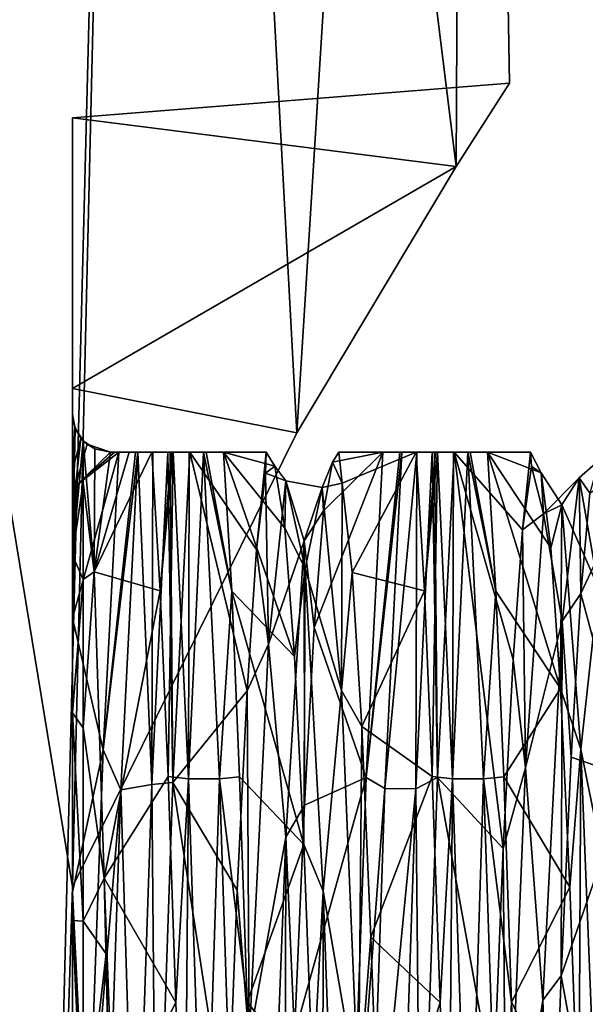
# Model space of a CAD drawing. Header units: millimetres. Extents: x -125 to 171, y -35 to 1363.
# Tile 112 of 256: x 15.14 to 19.02, y 75.67 to 82.44. Entities that reach past the tile are written whole.
import ezdxf

# ---------------------------------------------------------------- set-up
doc = ezdxf.new("R2010")
doc.units = ezdxf.units.MM
doc.header["$LTSCALE"] = 65.185185
for name, color, linetype in [('1080', 7, 'CONTINUOUS'), ('1098', 7, 'CONTINUOUS'), ('1099', 7, 'CONTINUOUS'), ('1275', 7, 'CONTINUOUS'), ('1276', 7, 'CONTINUOUS'), ('1277', 7, 'CONTINUOUS'), ('1278', 7, 'CONTINUOUS'), ('1279', 7, 'CONTINUOUS'), ('1280', 7, 'CONTINUOUS'), ('1282', 7, 'CONTINUOUS'), ('1283', 7, 'CONTINUOUS'), ('1285', 7, 'CONTINUOUS'), ('1286', 7, 'CONTINUOUS'), ('1287', 7, 'CONTINUOUS'), ('1302', 7, 'CONTINUOUS'), ('1303', 7, 'CONTINUOUS'), ('1304', 7, 'CONTINUOUS')]:
    doc.layers.add(name, color=color, linetype=linetype)

msp = doc.modelspace()

# ---------------------------------------------------------------- linework, layer by layer
at = {"layer": '1080', "linetype": 'CONTINUOUS'}
for points in [[(16.0215, 98.5, -9.25), (11.8916, 39.5, -14.1718), (11.8916, 98.5, -14.1718), (16.0215, 98.5, -9.25)], [(11.8916, 39.5, -14.1718), (16.0215, 98.5, -9.25), (15.2956, 70, -10.4065), (11.8916, 39.5, -14.1718)], [(11.8916, 39.5, 14.1718), (16.0215, 39.5, 9.25), (11.8916, 98.5, 14.1718), (11.8916, 39.5, 14.1718)], [(11.8916, 98.5, 14.1718), (16.0215, 39.5, 9.25), (15.2956, 70, 10.4065), (11.8916, 98.5, 14.1718)], [(16.0215, 98.5, 9.25), (11.8916, 98.5, 14.1718), (15.5, 76.4807, 10.0995), (16.0215, 98.5, 9.25)], [(15.5, 76.4807, 10.0995), (11.8916, 98.5, 14.1718), (15.5, 72.509, 10.0995), (15.5, 76.4807, 10.0995)], [(15.5, 72.509, 10.0995), (11.8916, 98.5, 14.1718), (15.2956, 70, 10.4065), (15.5, 72.509, 10.0995)], [(15.2956, 70, -10.4065), (16.0215, 98.5, -9.25), (15.5, 76.4807, -10.0995), (15.2956, 70, -10.4065)], [(17.0403, 79.5981, 7.2026), (16.0215, 98.5, 9.25), (15.5, 76.4807, 10.0995), (17.0403, 79.5981, 7.2026)], [(15.5, 76.4807, -10.0995), (16.0215, 98.5, -9.25), (17.0403, 79.5981, -7.2026), (15.5, 76.4807, -10.0995)], [(18.2189, 98.5, 3.2125), (16.0215, 98.5, 9.25), (18.1335, 81.4269, 3.6642), (18.2189, 98.5, 3.2125)], [(18.1335, 81.4269, 3.6642), (16.0215, 98.5, 9.25), (17.0403, 79.5981, 7.2026), (18.1335, 81.4269, 3.6642)], [(16.0215, 98.5, -9.25), (18.2189, 98.5, -3.2125), (17.0403, 79.5981, -7.2026), (16.0215, 98.5, -9.25)], [(17.0403, 79.5981, -7.2026), (18.2189, 98.5, -3.2125), (18.1335, 81.4269, -3.6642), (17.0403, 79.5981, -7.2026)], [(18.5, 82, 0), (18.2189, 98.5, 3.2125), (18.1335, 81.4269, 3.6642), (18.5, 82, 0)], [(18.1335, 81.4269, -3.6642), (18.2189, 98.5, -3.2125), (18.5, 82, 0), (18.1335, 81.4269, -3.6642)], [(18.2189, 98.5, -3.2125), (18.2189, 98.5, 3.2125), (18.5, 82, 0), (18.2189, 98.5, -3.2125)], [(15.5, 72.509, -10.0995), (15.2956, 70, -10.4065), (15.5, 76.4807, -10.0995), (15.5, 72.509, -10.0995)]]:
    msp.add_3dface(points, dxfattribs=at)
at = {"layer": '1098', "linetype": 'CONTINUOUS'}
for points in [[(18.1335, 81.4269, -3.6642), (18.5, 82, 0), (15.5, 81.7607, -2.3845), (18.1335, 81.4269, -3.6642)], [(18.5, 82, 0), (18.1335, 81.4269, 3.6642), (15.5, 81.7607, 2.3845), (18.5, 82, 0)], [(15.5, 81.7607, -2.3845), (18.5, 82, 0), (15.5, 81.7607, 2.3845), (15.5, 81.7607, -2.3845)], [(15.5, 79.9028, -6.7775), (18.1335, 81.4269, -3.6642), (15.5, 81.7607, -2.3845), (15.5, 79.9028, -6.7775)], [(15.5, 81.7607, 2.3845), (18.1335, 81.4269, 3.6642), (15.5, 79.9028, 6.7775), (15.5, 81.7607, 2.3845)], [(17.0403, 79.5981, -7.2026), (18.1335, 81.4269, -3.6642), (15.5, 79.9028, -6.7775), (17.0403, 79.5981, -7.2026)], [(18.1335, 81.4269, 3.6642), (17.0403, 79.5981, 7.2026), (15.5, 79.9028, 6.7775), (18.1335, 81.4269, 3.6642)], [(15.5, 76.4807, -10.0995), (17.0403, 79.5981, -7.2026), (15.5, 79.9028, -6.7775), (15.5, 76.4807, -10.0995)], [(17.0403, 79.5981, 7.2026), (15.5, 76.4807, 10.0995), (15.5, 79.9028, 6.7775), (17.0403, 79.5981, 7.2026)]]:
    msp.add_3dface(points, dxfattribs=at)
at = {"layer": '1099', "linetype": 'CONTINUOUS'}
for points in [[(15.5, 79.9028, -6.7775), (15.5, 81.7607, -2.3845), (15.5, 79.9028, 6.7775), (15.5, 79.9028, -6.7775)], [(15.5, 81.7607, -2.3845), (15.5, 81.7607, 2.3845), (15.5, 79.9028, 6.7775), (15.5, 81.7607, -2.3845)], [(15.5, 76.4807, -10.0995), (15.5, 79.9028, -6.7775), (15.5, 78.3262, -5.0329), (15.5, 76.4807, -10.0995)], [(15.5, 79.9028, 6.7775), (15.5, 76.4807, 10.0995), (15.5, 78.7579, 4.2372), (15.5, 79.9028, 6.7775)], [(15.5, 79.9028, -6.7775), (15.5, 79.9028, 6.7775), (15.5, 79.725, 0.2808), (15.5, 79.9028, -6.7775)], [(15.5, 78.3262, -5.0329), (15.5, 79.9028, -6.7775), (15.5, 79.3331, -2.7474), (15.5, 78.3262, -5.0329)], [(15.5, 79.3331, -2.7474), (15.5, 79.9028, -6.7775), (15.5, 79.725, -0.2808), (15.5, 79.3331, -2.7474)], [(15.5, 79.725, -0.2808), (15.5, 79.9028, -6.7775), (15.5, 79.725, 0.2808), (15.5, 79.725, -0.2808)], [(15.5, 79.725, 0.2808), (15.5, 79.9028, 6.7775), (15.5, 78.7579, 4.2372), (15.5, 79.725, 0.2808)], [(15.5, 78.7579, 4.2372), (15.5, 76.4807, 10.0995), (15.5, 77.6747, 5.9794), (15.5, 78.7579, 4.2372)], [(15.5, 76.4434, -7.5331), (15.5, 76.4807, -10.0995), (15.5, 78.3262, -5.0329), (15.5, 76.4434, -7.5331)], [(15.5, 77.6747, 5.9794), (15.5, 76.4807, 10.0995), (15.5, 76.2502, 7.4559), (15.5, 77.6747, 5.9794)], [(15.5, 72.509, -10.0995), (15.5, 76.4807, -10.0995), (15.5, 73.8676, -9.3193), (15.5, 72.509, -10.0995)], [(15.5, 73.8676, -9.3193), (15.5, 76.4807, -10.0995), (15.5, 76.4434, -7.5331), (15.5, 73.8676, -9.3193)], [(15.5, 76.4807, 10.0995), (15.5, 72.509, 10.0995), (15.5, 76.2502, 7.4559), (15.5, 76.4807, 10.0995)], [(15.5, 76.2502, 7.4559), (15.5, 72.509, 10.0995), (15.5, 74.5476, 8.6008), (15.5, 76.2502, 7.4559)]]:
    msp.add_3dface(points, dxfattribs=at)
at = {"layer": '1275', "linetype": 'CONTINUOUS'}
for points in [[(15.9481, 79.465, -4.2719), (15.8305, 77.1461, -7.5331), (15.7091, 77.4203, -7.0799), (15.9481, 79.465, -4.2719)], [(15.9329, 79.465, -4.2544), (15.9481, 79.465, -4.2719), (15.7091, 77.4203, -7.0799), (15.9329, 79.465, -4.2544)], [(15.8169, 79.465, -3.9496), (15.9329, 79.465, -4.2544), (15.7091, 77.4203, -7.0799), (15.8169, 79.465, -3.9496)], [(15.9481, 79.465, -4.2719), (16.0448, 77.184, -7.5026), (15.8305, 77.1461, -7.5331), (15.9481, 79.465, -4.2719)], [(16.0502, 79.465, -4.325), (16.0448, 77.184, -7.5026), (15.9481, 79.465, -4.2719), (16.0502, 79.465, -4.325)], [(16.1554, 79.465, -4.2815), (16.1895, 77.1981, -7.3204), (16.0448, 77.184, -7.5026), (16.1554, 79.465, -4.2815)], [(16.1554, 79.465, -4.2815), (16.0448, 77.184, -7.5026), (16.0502, 79.465, -4.325), (16.1554, 79.465, -4.2815)], [(16.171, 79.465, -4.2662), (16.1895, 77.1981, -7.3204), (16.1554, 79.465, -4.2815), (16.171, 79.465, -4.2662)], [(16.3064, 79.465, -3.9767), (16.1895, 77.1981, -7.3204), (16.171, 79.465, -4.2662), (16.3064, 79.465, -3.9767)], [(15.7091, 77.4203, -7.0799), (15.8305, 77.1461, -7.5331), (15.6003, 74.3931, -9.2675), (15.7091, 77.4203, -7.0799)], [(15.8305, 77.1461, -7.5331), (15.7172, 73.779, -9.6713), (15.6003, 74.3931, -9.2675), (15.8305, 77.1461, -7.5331)], [(15.8305, 77.1461, -7.5331), (15.9328, 73.8751, -9.6375), (15.7172, 73.779, -9.6713), (15.8305, 77.1461, -7.5331)], [(16.0448, 77.184, -7.5026), (15.9328, 73.8751, -9.6375), (15.8305, 77.1461, -7.5331), (16.0448, 77.184, -7.5026)], [(16.0448, 77.184, -7.5026), (16.074, 73.8532, -9.5164), (15.9328, 73.8751, -9.6375), (16.0448, 77.184, -7.5026)], [(16.1895, 77.1981, -7.3204), (16.074, 73.8532, -9.5164), (16.0448, 77.184, -7.5026), (16.1895, 77.1981, -7.3204)]]:
    msp.add_3dface(points, dxfattribs=at)
at = {"layer": '1276', "linetype": 'CONTINUOUS'}
for points in [[(15.5573, 79.5622, -0.3816), (15.5997, 79.5203, -2.0831), (15.5203, 79.233, -2.7375), (15.5573, 79.5622, -0.3816)], [(15.5997, 79.5203, -2.0831), (15.76, 79.465, -3.6103), (15.5203, 79.233, -2.7375), (15.5997, 79.5203, -2.0831)], [(15.5, 78.3262, -5.0329), (15.8169, 79.465, -3.9496), (15.7091, 77.4203, -7.0799), (15.5, 78.3262, -5.0329)], [(15.8169, 79.465, -3.9496), (15.5, 78.3262, -5.0329), (15.5203, 79.233, -2.7375), (15.8169, 79.465, -3.9496)], [(15.7885, 79.465, -3.784), (15.8169, 79.465, -3.9496), (15.5203, 79.233, -2.7375), (15.7885, 79.465, -3.784)], [(15.76, 79.465, -3.6103), (15.7885, 79.465, -3.784), (15.5203, 79.233, -2.7375), (15.76, 79.465, -3.6103)], [(15.5, 76.4434, -7.5331), (15.5, 78.3262, -5.0329), (15.7091, 77.4203, -7.0799), (15.5, 76.4434, -7.5331)], [(15.5, 76.4434, -7.5331), (15.7091, 77.4203, -7.0799), (15.6003, 74.3931, -9.2675), (15.5, 76.4434, -7.5331)], [(15.5, 73.8676, -9.3193), (15.5, 76.4434, -7.5331), (15.6003, 74.3931, -9.2675), (15.5, 73.8676, -9.3193)]]:
    msp.add_3dface(points, dxfattribs=at)
at = {"layer": '1277', "linetype": 'CONTINUOUS'}
for points in [[(15.5, 79.3331, -2.7474), (15.5, 79.725, -0.2808), (15.5146, 79.639, -0.3336), (15.5, 79.3331, -2.7474)], [(15.5573, 79.5622, -0.3816), (15.5, 79.3331, -2.7474), (15.5146, 79.639, -0.3336), (15.5573, 79.5622, -0.3816)], [(15.5, 79.3331, -2.7474), (15.5573, 79.5622, -0.3816), (15.5203, 79.233, -2.7375), (15.5, 79.3331, -2.7474)], [(15.5, 78.3262, -5.0329), (15.5, 79.3331, -2.7474), (15.5203, 79.233, -2.7375), (15.5, 78.3262, -5.0329)]]:
    msp.add_3dface(points, dxfattribs=at)
at = {"layer": '1278', "linetype": 'CONTINUOUS'}
for points in [[(15.5, 79.725, -0.2808), (15.5, 79.725, 0.2808), (15.5186, 79.6284, 0.34), (15.5, 79.725, -0.2808)], [(15.5146, 79.639, -0.3336), (15.5, 79.725, -0.2808), (15.5186, 79.6284, 0.34), (15.5146, 79.639, -0.3336)], [(15.5573, 79.5622, -0.3816), (15.5146, 79.639, -0.3336), (15.5186, 79.6284, 0.34), (15.5573, 79.5622, -0.3816)], [(15.5723, 79.5451, 0.3937), (15.5573, 79.5622, -0.3816), (15.5186, 79.6284, 0.34), (15.5723, 79.5451, 0.3937)], [(15.5997, 79.5203, -2.0831), (15.5573, 79.5622, -0.3816), (15.574, 79.5433, 0.4379), (15.5997, 79.5203, -2.0831)], [(15.574, 79.5433, 0.4379), (15.5573, 79.5622, -0.3816), (15.5731, 79.5443, 0.4168), (15.574, 79.5433, 0.4379)], [(15.5731, 79.5443, 0.4168), (15.5573, 79.5622, -0.3816), (15.5723, 79.5451, 0.3937), (15.5731, 79.5443, 0.4168)], [(15.6526, 79.4882, 1.6574), (15.5997, 79.5203, -2.0831), (15.574, 79.5433, 0.4379), (15.6526, 79.4882, 1.6574)], [(15.76, 79.465, -3.6103), (15.5997, 79.5203, -2.0831), (15.76, 79.465, -0.5564), (15.76, 79.465, -3.6103)], [(15.76, 79.465, -0.5564), (15.5997, 79.5203, -2.0831), (15.76, 79.465, 2.4975), (15.76, 79.465, -0.5564)], [(15.76, 79.465, 2.4975), (15.5997, 79.5203, -2.0831), (15.6526, 79.4882, 1.6574), (15.76, 79.465, 2.4975)]]:
    msp.add_3dface(points, dxfattribs=at)
at = {"layer": '1279', "linetype": 'CONTINUOUS'}
for points in [[(16.3064, 79.465, -3.9767), (16.171, 79.465, -4.2662), (15.76, 79.465, -3.6103), (16.3064, 79.465, -3.9767)], [(16.3064, 79.465, -3.9767), (15.76, 79.465, -3.6103), (15.76, 79.465, -0.5564), (16.3064, 79.465, -3.9767)], [(16.3064, 79.465, -3.9767), (15.76, 79.465, -0.5564), (16.8296, 79.465, -0.1109), (16.3064, 79.465, -3.9767)], [(16.171, 79.465, -4.2662), (15.7885, 79.465, -3.784), (15.76, 79.465, -3.6103), (16.171, 79.465, -4.2662)], [(15.76, 79.465, -0.5564), (15.76, 79.465, 2.4975), (16.8296, 79.465, -0.1109), (15.76, 79.465, -0.5564)], [(16.8296, 79.465, -0.1109), (15.76, 79.465, 2.4975), (15.8895, 79.465, 3.2179), (16.8296, 79.465, -0.1109)], [(16.171, 79.465, -4.2662), (16.1554, 79.465, -4.2815), (15.7885, 79.465, -3.784), (16.171, 79.465, -4.2662)], [(16.1554, 79.465, -4.2815), (15.8169, 79.465, -3.9496), (15.7885, 79.465, -3.784), (16.1554, 79.465, -4.2815)], [(16.1554, 79.465, -4.2815), (16.0502, 79.465, -4.325), (15.8169, 79.465, -3.9496), (16.1554, 79.465, -4.2815)], [(16.0502, 79.465, -4.325), (15.9481, 79.465, -4.2719), (15.8169, 79.465, -3.9496), (16.0502, 79.465, -4.325)], [(15.9481, 79.465, -4.2719), (15.9329, 79.465, -4.2544), (15.8169, 79.465, -3.9496), (15.9481, 79.465, -4.2719)], [(16.0446, 79.465, 3.9497), (16.8296, 79.465, -0.1109), (15.8895, 79.465, 3.2179), (16.0446, 79.465, 3.9497)], [(16.1785, 79.465, 4.2573), (16.8296, 79.465, -0.1109), (16.0446, 79.465, 3.9497), (16.1785, 79.465, 4.2573)], [(16.1916, 79.465, 4.2714), (16.8296, 79.465, -0.1109), (16.1785, 79.465, 4.2573), (16.1916, 79.465, 4.2714)], [(16.5354, 79.465, 3.9767), (16.8296, 79.465, -0.1109), (16.1916, 79.465, 4.2714), (16.5354, 79.465, 3.9767)], [(16.3009, 79.465, 4.3254), (16.5354, 79.465, 3.9767), (16.1916, 79.465, 4.2714), (16.3009, 79.465, 4.3254)], [(16.3992, 79.465, 4.2827), (16.5354, 79.465, 3.9767), (16.3009, 79.465, 4.3254), (16.3992, 79.465, 4.2827)], [(16.4171, 79.465, 4.2641), (16.5354, 79.465, 3.9767), (16.3992, 79.465, 4.2827), (16.4171, 79.465, 4.2641)]]:
    msp.add_3dface(points, dxfattribs=at)
at = {"layer": '1280', "linetype": 'CONTINUOUS'}
for points in [[(16.1895, 77.1981, -7.3204), (16.3064, 79.465, -3.9767), (16.6985, 77.8264, -5.2198), (16.1895, 77.1981, -7.3204)], [(16.3064, 79.465, -3.9767), (16.8296, 79.465, -0.1109), (16.7635, 78.7979, -3.3312), (16.3064, 79.465, -3.9767)], [(16.6985, 77.8264, -5.2198), (16.3064, 79.465, -3.9767), (16.7635, 78.7979, -3.3312), (16.6985, 77.8264, -5.2198)], [(16.8296, 79.465, -0.1109), (16.5354, 79.465, 3.9767), (16.8899, 79.3696, 0.8421), (16.8296, 79.465, -0.1109)], [(16.8899, 79.3696, 0.8421), (16.5354, 79.465, 3.9767), (16.9579, 78.9424, 2.9208), (16.8899, 79.3696, 0.8421)], [(16.9579, 78.9424, 2.9208), (16.5354, 79.465, 3.9767), (17.0251, 78.0617, 4.8484), (16.9579, 78.9424, 2.9208)], [(17.0251, 78.0617, 4.8484), (16.5354, 79.465, 3.9767), (16.5929, 78.5106, 5.7418), (17.0251, 78.0617, 4.8484)], [(16.7635, 78.7979, -3.3312), (16.8296, 79.465, -0.1109), (16.8245, 79.3202, -1.2778), (16.7635, 78.7979, -3.3312)], [(16.8245, 79.3202, -1.2778), (16.8296, 79.465, -0.1109), (16.8899, 79.3696, 0.8421), (16.8245, 79.3202, -1.2778)], [(18.1204, 79.465, -3.9767), (18.4575, 76.7433, -6.5595), (18.0049, 77.2306, -7.2883), (18.1204, 79.465, -3.9767)], [(18.5251, 78.0411, -4.8826), (18.4575, 76.7433, -6.5595), (18.1204, 79.465, -3.9767), (18.5251, 78.0411, -4.8826)], [(18.5891, 78.9318, -2.9537), (18.5251, 78.0411, -4.8826), (18.1204, 79.465, -3.9767), (18.5891, 78.9318, -2.9537)], [(18.6436, 79.465, -0.1109), (18.5891, 78.9318, -2.9537), (18.1204, 79.465, -3.9767), (18.6436, 79.465, -0.1109)], [(18.7849, 78.8082, 3.3035), (18.7168, 79.3245, 1.2464), (18.3494, 79.465, 3.9767), (18.7849, 78.8082, 3.3035)], [(18.3494, 79.465, 3.9767), (18.7168, 79.3245, 1.2464), (18.6436, 79.465, -0.1109), (18.3494, 79.465, 3.9767)], [(18.8517, 77.8436, 5.1937), (18.7849, 78.8082, 3.3035), (18.3494, 79.465, 3.9767), (18.8517, 77.8436, 5.1937)], [(18.4069, 78.5106, 5.7418), (18.8517, 77.8436, 5.1937), (18.3494, 79.465, 3.9767), (18.4069, 78.5106, 5.7418)], [(18.6505, 79.3665, -0.8753), (18.5891, 78.9318, -2.9537), (18.6436, 79.465, -0.1109), (18.6505, 79.3665, -0.8753)], [(18.7168, 79.3245, 1.2464), (18.6505, 79.3665, -0.8753), (18.6436, 79.465, -0.1109), (18.7168, 79.3245, 1.2464)], [(17.088, 76.771, 6.5309), (17.0251, 78.0617, 4.8484), (16.5929, 78.5106, 5.7418), (17.088, 76.771, 6.5309)], [(16.6465, 77.2354, 7.2836), (17.088, 76.771, 6.5309), (16.5929, 78.5106, 5.7418), (16.6465, 77.2354, 7.2836)], [(18.4605, 77.2354, 7.2836), (18.8517, 77.8436, 5.1937), (18.4069, 78.5106, 5.7418), (18.4605, 77.2354, 7.2836)], [(16.6306, 76.4587, -6.8399), (16.1895, 77.1981, -7.3204), (16.6985, 77.8264, -5.2198), (16.6306, 76.4587, -6.8399)], [(18.9137, 76.4786, 6.8211), (18.8517, 77.8436, 5.1937), (18.4605, 77.2354, 7.2836), (18.9137, 76.4786, 6.8211)], [(16.7, 75.6888, 8.5461), (17.088, 76.771, 6.5309), (16.6465, 77.2354, 7.2836), (16.7, 75.6888, 8.5461)], [(18.0049, 77.2306, -7.2883), (18.3897, 75.1031, -7.903), (17.8896, 73.9018, -9.4961), (18.0049, 77.2306, -7.2883)], [(18.4575, 76.7433, -6.5595), (18.3897, 75.1031, -7.903), (18.0049, 77.2306, -7.2883), (18.4575, 76.7433, -6.5595)], [(18.514, 75.6888, 8.5461), (18.9137, 76.4786, 6.8211), (18.4605, 77.2354, 7.2836), (18.514, 75.6888, 8.5461)], [(16.074, 73.8532, -9.5164), (16.1895, 77.1981, -7.3204), (16.5632, 74.7618, -8.1133), (16.074, 73.8532, -9.5164)], [(16.5632, 74.7618, -8.1133), (16.1895, 77.1981, -7.3204), (16.6306, 76.4587, -6.8399), (16.5632, 74.7618, -8.1133)], [(17.1501, 75.1361, 7.8815), (17.088, 76.771, 6.5309), (16.7, 75.6888, 8.5461), (17.1501, 75.1361, 7.8815)], [(18.9769, 74.7821, 8.1012), (18.9137, 76.4786, 6.8211), (18.514, 75.6888, 8.5461), (18.9769, 74.7821, 8.1012)], [(16.7575, 73.9221, 9.4878), (17.1501, 75.1361, 7.8815), (16.7, 75.6888, 8.5461), (16.7575, 73.9221, 9.4878)], [(18.5715, 73.9221, 9.4878), (18.9769, 74.7821, 8.1012), (18.514, 75.6888, 8.5461), (18.5715, 73.9221, 9.4878)]]:
    msp.add_3dface(points, dxfattribs=at)
at = {"layer": '1282', "linetype": 'CONTINUOUS'}
for points in [[(15.6526, 79.4882, 1.6574), (15.574, 79.5433, 0.4379), (15.6476, 78.6442, 3.887), (15.6526, 79.4882, 1.6574)], [(15.76, 79.465, 2.4975), (15.6526, 79.4882, 1.6574), (15.6476, 78.6442, 3.887), (15.76, 79.465, 2.4975)], [(15.8895, 79.465, 3.2179), (15.76, 79.465, 2.4975), (15.6476, 78.6442, 3.887), (15.8895, 79.465, 3.2179)], [(16.0446, 79.465, 3.9497), (15.8895, 79.465, 3.2179), (15.6476, 78.6442, 3.887), (16.0446, 79.465, 3.9497)], [(16.1022, 78.5128, 5.72), (16.0446, 79.465, 3.9497), (15.6476, 78.6442, 3.887), (16.1022, 78.5128, 5.72)], [(17.6309, 79.465, -3.9497), (17.5151, 77.2315, -7.2727), (17.1596, 78.2607, -4.501), (17.6309, 79.465, -3.9497)], [(17.2227, 79.0624, -2.5242), (17.6309, 79.465, -3.9497), (17.1596, 78.2607, -4.501), (17.2227, 79.0624, -2.5242)], [(17.2852, 79.3978, -0.4221), (17.6309, 79.465, -3.9497), (17.2227, 79.0624, -2.5242), (17.2852, 79.3978, -0.4221)], [(17.3291, 79.465, 0.0258), (17.6309, 79.465, -3.9497), (17.2852, 79.3978, -0.4221), (17.3291, 79.465, 0.0258)], [(17.3522, 79.2532, 1.696), (17.3291, 79.465, 0.0258), (17.2852, 79.3978, -0.4221), (17.3522, 79.2532, 1.696)], [(17.8586, 79.465, 3.9497), (17.3291, 79.465, 0.0258), (17.3522, 79.2532, 1.696), (17.8586, 79.465, 3.9497)], [(17.4203, 78.6383, 3.7255), (17.8586, 79.465, 3.9497), (17.3522, 79.2532, 1.696), (17.4203, 78.6383, 3.7255)], [(17.9163, 78.5124, 5.7205), (17.8586, 79.465, 3.9497), (17.4203, 78.6383, 3.7255), (17.9163, 78.5124, 5.7205)], [(19.4449, 79.465, -3.9497), (19.3291, 77.2315, -7.2727), (18.9893, 78.4937, -4.044), (19.4449, 79.465, -3.9497)], [(19.0511, 79.1849, -2.0341), (19.4449, 79.465, -3.9497), (18.9893, 78.4937, -4.044), (19.0511, 79.1849, -2.0341)], [(15.718, 76.5412, 6.7612), (16.1022, 78.5128, 5.72), (15.6476, 78.6442, 3.887), (15.718, 76.5412, 6.7612)], [(17.4864, 77.5811, 5.57), (17.9163, 78.5124, 5.7205), (17.4203, 78.6383, 3.7255), (17.4864, 77.5811, 5.57)], [(16.156, 77.2373, 7.2669), (16.1022, 78.5128, 5.72), (15.718, 76.5412, 6.7612), (16.156, 77.2373, 7.2669)], [(17.97, 77.2378, 7.2665), (17.9163, 78.5124, 5.7205), (17.4864, 77.5811, 5.57), (17.97, 77.2378, 7.2665)], [(18.9893, 78.4937, -4.044), (19.3291, 77.2315, -7.2727), (18.9228, 77.3703, -5.8461), (18.9893, 78.4937, -4.044)], [(17.1596, 78.2607, -4.501), (17.5151, 77.2315, -7.2727), (17.0925, 77.0419, -6.2378), (17.1596, 78.2607, -4.501)], [(17.5478, 76.1353, 7.1315), (17.97, 77.2378, 7.2665), (17.4864, 77.5811, 5.57), (17.5478, 76.1353, 7.1315)], [(18.9228, 77.3703, -5.8461), (19.3291, 77.2315, -7.2727), (18.8545, 75.8693, -7.3518), (18.9228, 77.3703, -5.8461)], [(16.2098, 75.6869, 8.5349), (16.156, 77.2373, 7.2669), (15.718, 76.5412, 6.7612), (16.2098, 75.6869, 8.5349)], [(17.5151, 77.2315, -7.2727), (17.3997, 73.9059, -9.4832), (17.0245, 75.4672, -7.6557), (17.5151, 77.2315, -7.2727)], [(17.0925, 77.0419, -6.2378), (17.5151, 77.2315, -7.2727), (17.0245, 75.4672, -7.6557), (17.0925, 77.0419, -6.2378)], [(18.0238, 75.6869, 8.5349), (17.97, 77.2378, 7.2665), (17.5478, 76.1353, 7.1315), (18.0238, 75.6869, 8.5349)], [(19.3291, 77.2315, -7.2727), (19.2137, 73.9059, -9.4832), (18.8545, 75.8693, -7.3518), (19.3291, 77.2315, -7.2727)], [(15.7812, 74.8541, 8.0583), (16.2098, 75.6869, 8.5349), (15.718, 76.5412, 6.7612), (15.7812, 74.8541, 8.0583)], [(17.6123, 74.3749, 8.3282), (18.0238, 75.6869, 8.5349), (17.5478, 76.1353, 7.1315), (17.6123, 74.3749, 8.3282)], [(18.8545, 75.8693, -7.3518), (19.2137, 73.9059, -9.4832), (18.7879, 74.0706, -8.481), (18.8545, 75.8693, -7.3518)], [(16.2676, 73.9195, 9.4775), (16.2098, 75.6869, 8.5349), (15.7812, 74.8541, 8.0583), (16.2676, 73.9195, 9.4775)], [(18.0815, 73.9197, 9.4774), (18.0238, 75.6869, 8.5349), (17.6123, 74.3749, 8.3282), (18.0815, 73.9197, 9.4774)]]:
    msp.add_3dface(points, dxfattribs=at)
at = {"layer": '1283', "linetype": 'CONTINUOUS'}
for points in [[(16.1785, 79.465, 4.2573), (16.0446, 79.465, 3.9497), (16.1022, 78.5128, 5.72), (16.1785, 79.465, 4.2573)], [(16.1916, 79.465, 4.2714), (16.1785, 79.465, 4.2573), (16.1022, 78.5128, 5.72), (16.1916, 79.465, 4.2714)], [(16.1916, 79.465, 4.2714), (16.1022, 78.5128, 5.72), (16.156, 77.2373, 7.2669), (16.1916, 79.465, 4.2714)], [(16.1916, 79.465, 4.2714), (16.156, 77.2373, 7.2669), (16.296, 77.2218, 7.4603), (16.1916, 79.465, 4.2714)], [(16.3009, 79.465, 4.3254), (16.1916, 79.465, 4.2714), (16.296, 77.2218, 7.4603), (16.3009, 79.465, 4.3254)], [(16.3992, 79.465, 4.2827), (16.3009, 79.465, 4.3254), (16.296, 77.2218, 7.4603), (16.3992, 79.465, 4.2827)], [(16.5088, 77.2214, 7.4669), (16.3992, 79.465, 4.2827), (16.296, 77.2218, 7.4603), (16.5088, 77.2214, 7.4669)], [(16.4171, 79.465, 4.2641), (16.3992, 79.465, 4.2827), (16.5929, 78.5106, 5.7418), (16.4171, 79.465, 4.2641)], [(16.5929, 78.5106, 5.7418), (16.3992, 79.465, 4.2827), (16.5088, 77.2214, 7.4669), (16.5929, 78.5106, 5.7418)], [(16.5354, 79.465, 3.9767), (16.4171, 79.465, 4.2641), (16.5929, 78.5106, 5.7418), (16.5354, 79.465, 3.9767)], [(16.6465, 77.2354, 7.2836), (16.5929, 78.5106, 5.7418), (16.5088, 77.2214, 7.4669), (16.6465, 77.2354, 7.2836)], [(16.156, 77.2373, 7.2669), (16.2098, 75.6869, 8.5349), (16.296, 77.2218, 7.4603), (16.156, 77.2373, 7.2669)], [(16.2098, 75.6869, 8.5349), (16.2676, 73.9195, 9.4775), (16.296, 77.2218, 7.4603), (16.2098, 75.6869, 8.5349)], [(16.296, 77.2218, 7.4603), (16.2676, 73.9195, 9.4775), (16.4045, 73.9375, 9.6076), (16.296, 77.2218, 7.4603)], [(16.5088, 77.2214, 7.4669), (16.296, 77.2218, 7.4603), (16.4045, 73.9375, 9.6076), (16.5088, 77.2214, 7.4669)], [(16.6172, 73.9372, 9.6126), (16.5088, 77.2214, 7.4669), (16.4045, 73.9375, 9.6076), (16.6172, 73.9372, 9.6126)], [(16.7, 75.6888, 8.5461), (16.6465, 77.2354, 7.2836), (16.5088, 77.2214, 7.4669), (16.7, 75.6888, 8.5461)], [(16.6172, 73.9372, 9.6126), (16.7, 75.6888, 8.5461), (16.5088, 77.2214, 7.4669), (16.6172, 73.9372, 9.6126)], [(16.7575, 73.9221, 9.4878), (16.7, 75.6888, 8.5461), (16.6172, 73.9372, 9.6126), (16.7575, 73.9221, 9.4878)]]:
    msp.add_3dface(points, dxfattribs=at)
at = {"layer": '1285', "linetype": 'CONTINUOUS'}
for points in [[(17.5151, 77.2315, -7.2727), (17.6309, 79.465, -3.9497), (17.7469, 79.465, -4.2544), (17.5151, 77.2315, -7.2727)], [(17.6446, 77.1553, -7.5241), (17.5151, 77.2315, -7.2727), (17.7618, 79.465, -4.2715), (17.6446, 77.1553, -7.5241)], [(17.7618, 79.465, -4.2715), (17.5151, 77.2315, -7.2727), (17.7469, 79.465, -4.2544), (17.7618, 79.465, -4.2715)], [(17.6446, 77.1553, -7.5241), (17.7618, 79.465, -4.2715), (17.8642, 79.465, -4.325), (17.6446, 77.1553, -7.5241)], [(17.857, 77.1533, -7.5322), (17.6446, 77.1553, -7.5241), (17.8642, 79.465, -4.325), (17.857, 77.1533, -7.5322)], [(17.9687, 79.465, -4.2821), (18.0049, 77.2306, -7.2883), (17.857, 77.1533, -7.5322), (17.9687, 79.465, -4.2821)], [(17.9687, 79.465, -4.2821), (17.857, 77.1533, -7.5322), (17.8642, 79.465, -4.325), (17.9687, 79.465, -4.2821)], [(17.985, 79.465, -4.2662), (18.0049, 77.2306, -7.2883), (17.9687, 79.465, -4.2821), (17.985, 79.465, -4.2662)], [(18.1204, 79.465, -3.9767), (18.0049, 77.2306, -7.2883), (17.985, 79.465, -4.2662), (18.1204, 79.465, -3.9767)], [(17.3997, 73.9059, -9.4832), (17.5151, 77.2315, -7.2727), (17.6446, 77.1553, -7.5241), (17.3997, 73.9059, -9.4832)], [(18.0049, 77.2306, -7.2883), (17.8896, 73.9018, -9.4961), (17.857, 77.1533, -7.5322), (18.0049, 77.2306, -7.2883)], [(17.5316, 73.8017, -9.6623), (17.3997, 73.9059, -9.4832), (17.6446, 77.1553, -7.5241), (17.5316, 73.8017, -9.6623)], [(17.5316, 73.8017, -9.6623), (17.6446, 77.1553, -7.5241), (17.857, 77.1533, -7.5322), (17.5316, 73.8017, -9.6623)], [(17.5316, 73.8017, -9.6623), (17.857, 77.1533, -7.5322), (17.7441, 73.7998, -9.6678), (17.5316, 73.8017, -9.6623)], [(17.857, 77.1533, -7.5322), (17.8896, 73.9018, -9.4961), (17.7441, 73.7998, -9.6678), (17.857, 77.1533, -7.5322)]]:
    msp.add_3dface(points, dxfattribs=at)
at = {"layer": '1286', "linetype": 'CONTINUOUS'}
for points in [[(18.6436, 79.465, -0.1109), (18.1204, 79.465, -3.9767), (17.3291, 79.465, 0.0258), (18.6436, 79.465, -0.1109)], [(18.6436, 79.465, -0.1109), (17.3291, 79.465, 0.0258), (17.8586, 79.465, 3.9497), (18.6436, 79.465, -0.1109)], [(17.3291, 79.465, 0.0258), (18.1204, 79.465, -3.9767), (17.985, 79.465, -4.2662), (17.3291, 79.465, 0.0258)], [(17.6309, 79.465, -3.9497), (17.3291, 79.465, 0.0258), (17.9687, 79.465, -4.2821), (17.6309, 79.465, -3.9497)], [(17.3291, 79.465, 0.0258), (17.985, 79.465, -4.2662), (17.9687, 79.465, -4.2821), (17.3291, 79.465, 0.0258)], [(17.6309, 79.465, -3.9497), (17.7618, 79.465, -4.2715), (17.7469, 79.465, -4.2544), (17.6309, 79.465, -3.9497)], [(17.7618, 79.465, -4.2715), (17.6309, 79.465, -3.9497), (17.8642, 79.465, -4.325), (17.7618, 79.465, -4.2715)], [(17.6309, 79.465, -3.9497), (17.9687, 79.465, -4.2821), (17.8642, 79.465, -4.325), (17.6309, 79.465, -3.9497)], [(18.6436, 79.465, -0.1109), (17.8586, 79.465, 3.9497), (17.9925, 79.465, 4.2573), (18.6436, 79.465, -0.1109)], [(18.0056, 79.465, 4.2714), (18.6436, 79.465, -0.1109), (17.9925, 79.465, 4.2573), (18.0056, 79.465, 4.2714)], [(18.3494, 79.465, 3.9767), (18.6436, 79.465, -0.1109), (18.0056, 79.465, 4.2714), (18.3494, 79.465, 3.9767)], [(18.1149, 79.465, 4.3254), (18.3494, 79.465, 3.9767), (18.0056, 79.465, 4.2714), (18.1149, 79.465, 4.3254)], [(18.2132, 79.465, 4.2827), (18.3494, 79.465, 3.9767), (18.1149, 79.465, 4.3254), (18.2132, 79.465, 4.2827)], [(18.2311, 79.465, 4.2641), (18.3494, 79.465, 3.9767), (18.2132, 79.465, 4.2827), (18.2311, 79.465, 4.2641)]]:
    msp.add_3dface(points, dxfattribs=at)
at = {"layer": '1287', "linetype": 'CONTINUOUS'}
for points in [[(17.8586, 79.465, 3.9497), (17.9163, 78.5124, 5.7205), (17.9925, 79.465, 4.2573), (17.8586, 79.465, 3.9497)], [(17.9163, 78.5124, 5.7205), (17.97, 77.2378, 7.2665), (18.0056, 79.465, 4.2714), (17.9163, 78.5124, 5.7205)], [(17.9163, 78.5124, 5.7205), (18.0056, 79.465, 4.2714), (17.9925, 79.465, 4.2573), (17.9163, 78.5124, 5.7205)], [(18.0056, 79.465, 4.2714), (17.97, 77.2378, 7.2665), (18.11, 77.2218, 7.4603), (18.0056, 79.465, 4.2714)], [(18.1149, 79.465, 4.3254), (18.0056, 79.465, 4.2714), (18.11, 77.2218, 7.4603), (18.1149, 79.465, 4.3254)], [(18.2132, 79.465, 4.2827), (18.1149, 79.465, 4.3254), (18.11, 77.2218, 7.4603), (18.2132, 79.465, 4.2827)], [(18.3228, 77.2214, 7.4669), (18.2132, 79.465, 4.2827), (18.11, 77.2218, 7.4603), (18.3228, 77.2214, 7.4669)], [(18.4069, 78.5106, 5.7418), (18.2311, 79.465, 4.2641), (18.2132, 79.465, 4.2827), (18.4069, 78.5106, 5.7418)], [(18.4069, 78.5106, 5.7418), (18.2132, 79.465, 4.2827), (18.3228, 77.2214, 7.4669), (18.4069, 78.5106, 5.7418)], [(18.4069, 78.5106, 5.7418), (18.3494, 79.465, 3.9767), (18.2311, 79.465, 4.2641), (18.4069, 78.5106, 5.7418)], [(18.4605, 77.2354, 7.2836), (18.4069, 78.5106, 5.7418), (18.3228, 77.2214, 7.4669), (18.4605, 77.2354, 7.2836)], [(17.97, 77.2378, 7.2665), (18.0238, 75.6869, 8.5349), (18.11, 77.2218, 7.4603), (17.97, 77.2378, 7.2665)], [(18.0238, 75.6869, 8.5349), (18.0815, 73.9197, 9.4774), (18.11, 77.2218, 7.4603), (18.0238, 75.6869, 8.5349)], [(18.11, 77.2218, 7.4603), (18.0815, 73.9197, 9.4774), (18.2185, 73.9375, 9.6076), (18.11, 77.2218, 7.4603)], [(18.3228, 77.2214, 7.4669), (18.11, 77.2218, 7.4603), (18.2185, 73.9375, 9.6076), (18.3228, 77.2214, 7.4669)], [(18.4312, 73.9372, 9.6126), (18.3228, 77.2214, 7.4669), (18.2185, 73.9375, 9.6076), (18.4312, 73.9372, 9.6126)], [(18.514, 75.6888, 8.5461), (18.4605, 77.2354, 7.2836), (18.3228, 77.2214, 7.4669), (18.514, 75.6888, 8.5461)], [(18.4312, 73.9372, 9.6126), (18.514, 75.6888, 8.5461), (18.3228, 77.2214, 7.4669), (18.4312, 73.9372, 9.6126)], [(18.5715, 73.9221, 9.4878), (18.514, 75.6888, 8.5461), (18.4312, 73.9372, 9.6126), (18.5715, 73.9221, 9.4878)]]:
    msp.add_3dface(points, dxfattribs=at)
at = {"layer": '1302', "linetype": 'CONTINUOUS'}
for points in [[(17.3522, 79.2532, 1.696), (17.2852, 79.3978, -0.4221), (17.213, 79.2233, 1.1513), (17.3522, 79.2532, 1.696)], [(17.2852, 79.3978, -0.4221), (17.2227, 79.0624, -2.5242), (17.213, 79.2233, 1.1513), (17.2852, 79.3978, -0.4221)], [(19.1147, 79.4071, 0.0771), (19.0511, 79.1849, -2.0341), (18.9793, 79.2882, -0.3506), (19.1147, 79.4071, 0.0771)], [(19.1124, 78.5341, 3.6829), (19.1147, 79.4071, 0.0771), (18.9793, 79.2882, -0.3506), (19.1124, 78.5341, 3.6829)], [(16.7635, 78.7979, -3.3312), (16.8245, 79.3202, -1.2778), (16.846, 78.147, -4.4743), (16.7635, 78.7979, -3.3312)], [(16.8245, 79.3202, -1.2778), (16.8899, 79.3696, 0.8421), (16.9641, 79.2689, -0.6908), (16.8245, 79.3202, -1.2778)], [(16.846, 78.147, -4.4743), (16.8245, 79.3202, -1.2778), (16.9641, 79.2689, -0.6908), (16.846, 78.147, -4.4743)], [(16.8899, 79.3696, 0.8421), (16.9579, 78.9424, 2.9208), (16.9641, 79.2689, -0.6908), (16.8899, 79.3696, 0.8421)], [(18.5891, 78.9318, -2.9537), (18.6505, 79.3665, -0.8753), (18.734, 79.0409, -2.1577), (18.5891, 78.9318, -2.9537)], [(18.6505, 79.3665, -0.8753), (18.7168, 79.3245, 1.2464), (18.734, 79.0409, -2.1577), (18.6505, 79.3665, -0.8753)], [(18.7168, 79.3245, 1.2464), (18.7849, 78.8082, 3.3035), (18.8599, 79.1048, 1.8694), (18.7168, 79.3245, 1.2464)], [(18.734, 79.0409, -2.1577), (18.7168, 79.3245, 1.2464), (18.8599, 79.1048, 1.8694), (18.734, 79.0409, -2.1577)], [(17.0908, 78.856, -2.8225), (16.846, 78.147, -4.4743), (16.9641, 79.2689, -0.6908), (17.0908, 78.856, -2.8225)], [(16.9641, 79.2689, -0.6908), (16.9579, 78.9424, 2.9208), (17.0964, 78.6666, 3.3589), (16.9641, 79.2689, -0.6908)], [(17.213, 79.2233, 1.1513), (17.0908, 78.856, -2.8225), (16.9641, 79.2689, -0.6908), (17.213, 79.2233, 1.1513)], [(17.213, 79.2233, 1.1513), (16.9641, 79.2689, -0.6908), (17.0964, 78.6666, 3.3589), (17.213, 79.2233, 1.1513)], [(17.346, 77.8293, 5.0094), (17.3522, 79.2532, 1.696), (17.213, 79.2233, 1.1513), (17.346, 77.8293, 5.0094)], [(17.4203, 78.6383, 3.7255), (17.3522, 79.2532, 1.696), (17.346, 77.8293, 5.0094), (17.4203, 78.6383, 3.7255)], [(18.9793, 79.2882, -0.3506), (18.8612, 78.3049, -4.1738), (18.734, 79.0409, -2.1577), (18.9793, 79.2882, -0.3506)], [(18.9793, 79.2882, -0.3506), (18.734, 79.0409, -2.1577), (18.8599, 79.1048, 1.8694), (18.9793, 79.2882, -0.3506)], [(19.1124, 78.5341, 3.6829), (18.9793, 79.2882, -0.3506), (18.8599, 79.1048, 1.8694), (19.1124, 78.5341, 3.6829)], [(18.9793, 79.2882, -0.3506), (18.9893, 78.4937, -4.044), (18.8612, 78.3049, -4.1738), (18.9793, 79.2882, -0.3506)], [(19.0511, 79.1849, -2.0341), (18.9893, 78.4937, -4.044), (18.9793, 79.2882, -0.3506), (19.0511, 79.1849, -2.0341)], [(17.213, 79.2233, 1.1513), (17.2227, 79.0624, -2.5242), (17.0908, 78.856, -2.8225), (17.213, 79.2233, 1.1513)], [(17.346, 77.8293, 5.0094), (17.213, 79.2233, 1.1513), (17.0964, 78.6666, 3.3589), (17.346, 77.8293, 5.0094)], [(17.2227, 79.0624, -2.5242), (17.1596, 78.2607, -4.501), (17.0908, 78.856, -2.8225), (17.2227, 79.0624, -2.5242)], [(18.611, 77.298, -5.756), (18.5891, 78.9318, -2.9537), (18.734, 79.0409, -2.1577), (18.611, 77.298, -5.756)], [(18.8612, 78.3049, -4.1738), (18.611, 77.298, -5.756), (18.734, 79.0409, -2.1577), (18.8612, 78.3049, -4.1738)], [(18.7849, 78.8082, 3.3035), (18.8517, 77.8436, 5.1937), (18.8599, 79.1048, 1.8694), (18.7849, 78.8082, 3.3035)], [(18.8599, 79.1048, 1.8694), (18.8517, 77.8436, 5.1937), (18.9909, 77.4266, 5.5891), (18.8599, 79.1048, 1.8694)], [(19.1124, 78.5341, 3.6829), (18.8599, 79.1048, 1.8694), (18.9909, 77.4266, 5.5891), (19.1124, 78.5341, 3.6829)], [(16.9579, 78.9424, 2.9208), (17.0251, 78.0617, 4.8484), (17.0964, 78.6666, 3.3589), (16.9579, 78.9424, 2.9208)], [(18.5251, 78.0411, -4.8826), (18.5891, 78.9318, -2.9537), (18.611, 77.298, -5.756), (18.5251, 78.0411, -4.8826)], [(17.0908, 78.856, -2.8225), (16.9639, 76.8218, -6.3133), (16.846, 78.147, -4.4743), (17.0908, 78.856, -2.8225)], [(17.0908, 78.856, -2.8225), (17.0925, 77.0419, -6.2378), (16.9639, 76.8218, -6.3133), (17.0908, 78.856, -2.8225)], [(17.1596, 78.2607, -4.501), (17.0925, 77.0419, -6.2378), (17.0908, 78.856, -2.8225), (17.1596, 78.2607, -4.501)], [(16.6985, 77.8264, -5.2198), (16.7635, 78.7979, -3.3312), (16.846, 78.147, -4.4743), (16.6985, 77.8264, -5.2198)], [(17.0251, 78.0617, 4.8484), (17.088, 76.771, 6.5309), (17.0964, 78.6666, 3.3589), (17.0251, 78.0617, 4.8484)], [(17.0964, 78.6666, 3.3589), (17.088, 76.771, 6.5309), (17.2199, 76.4503, 6.6923), (17.0964, 78.6666, 3.3589)], [(17.346, 77.8293, 5.0094), (17.0964, 78.6666, 3.3589), (17.2199, 76.4503, 6.6923), (17.346, 77.8293, 5.0094)], [(17.4864, 77.5811, 5.57), (17.4203, 78.6383, 3.7255), (17.346, 77.8293, 5.0094), (17.4864, 77.5811, 5.57)], [(19.2342, 76.2059, 6.9197), (19.1124, 78.5341, 3.6829), (18.9909, 77.4266, 5.5891), (19.2342, 76.2059, 6.9197)], [(18.9893, 78.4937, -4.044), (18.9228, 77.3703, -5.8461), (18.8612, 78.3049, -4.1738), (18.9893, 78.4937, -4.044)], [(18.8612, 78.3049, -4.1738), (18.7284, 75.7012, -7.341), (18.611, 77.298, -5.756), (18.8612, 78.3049, -4.1738)], [(18.8612, 78.3049, -4.1738), (18.8545, 75.8693, -7.3518), (18.7284, 75.7012, -7.341), (18.8612, 78.3049, -4.1738)], [(18.9228, 77.3703, -5.8461), (18.8545, 75.8693, -7.3518), (18.8612, 78.3049, -4.1738), (18.9228, 77.3703, -5.8461)], [(16.7128, 75.4266, -7.5462), (16.6985, 77.8264, -5.2198), (16.846, 78.147, -4.4743), (16.7128, 75.4266, -7.5462)], [(16.9639, 76.8218, -6.3133), (16.7128, 75.4266, -7.5462), (16.846, 78.147, -4.4743), (16.9639, 76.8218, -6.3133)], [(18.4575, 76.7433, -6.5595), (18.5251, 78.0411, -4.8826), (18.611, 77.298, -5.756), (18.4575, 76.7433, -6.5595)], [(16.6306, 76.4587, -6.8399), (16.6985, 77.8264, -5.2198), (16.7128, 75.4266, -7.5462), (16.6306, 76.4587, -6.8399)], [(17.464, 75.0443, 7.8069), (17.346, 77.8293, 5.0094), (17.2199, 76.4503, 6.6923), (17.464, 75.0443, 7.8069)], [(17.464, 75.0443, 7.8069), (17.4864, 77.5811, 5.57), (17.346, 77.8293, 5.0094), (17.464, 75.0443, 7.8069)], [(18.8517, 77.8436, 5.1937), (18.9137, 76.4786, 6.8211), (18.9909, 77.4266, 5.5891), (18.8517, 77.8436, 5.1937)], [(17.5478, 76.1353, 7.1315), (17.4864, 77.5811, 5.57), (17.464, 75.0443, 7.8069), (17.5478, 76.1353, 7.1315)], [(18.9137, 76.4786, 6.8211), (18.9769, 74.7821, 8.1012), (18.9909, 77.4266, 5.5891), (18.9137, 76.4786, 6.8211)], [(18.9909, 77.4266, 5.5891), (18.9769, 74.7821, 8.1012), (19.1097, 74.4318, 8.1702), (18.9909, 77.4266, 5.5891)], [(19.2342, 76.2059, 6.9197), (18.9909, 77.4266, 5.5891), (19.1097, 74.4318, 8.1702), (19.2342, 76.2059, 6.9197)], [(18.4784, 74.1148, -8.3342), (18.4575, 76.7433, -6.5595), (18.611, 77.298, -5.756), (18.4784, 74.1148, -8.3342)], [(18.7284, 75.7012, -7.341), (18.4784, 74.1148, -8.3342), (18.611, 77.298, -5.756), (18.7284, 75.7012, -7.341)], [(17.0925, 77.0419, -6.2378), (17.0245, 75.4672, -7.6557), (16.9639, 76.8218, -6.3133), (17.0925, 77.0419, -6.2378)], [(16.9639, 76.8218, -6.3133), (16.8335, 73.4653, -8.6247), (16.7128, 75.4266, -7.5462), (16.9639, 76.8218, -6.3133)], [(16.9639, 76.8218, -6.3133), (16.9587, 73.6055, -8.689), (16.8335, 73.4653, -8.6247), (16.9639, 76.8218, -6.3133)], [(17.0245, 75.4672, -7.6557), (16.9587, 73.6055, -8.689), (16.9639, 76.8218, -6.3133), (17.0245, 75.4672, -7.6557)], [(17.088, 76.771, 6.5309), (17.1501, 75.1361, 7.8815), (17.2199, 76.4503, 6.6923), (17.088, 76.771, 6.5309)], [(18.3897, 75.1031, -7.903), (18.4575, 76.7433, -6.5595), (18.4784, 74.1148, -8.3342), (18.3897, 75.1031, -7.903)], [(15.7812, 74.8541, 8.0583), (15.718, 76.5412, 6.7612), (15.7433, 75.465, 7.6262), (15.7812, 74.8541, 8.0583)], [(15.7433, 75.465, 7.6262), (15.718, 76.5412, 6.7612), (15.7308, 76.0194, 7.213), (15.7433, 75.465, 7.6262)], [(16.5632, 74.7618, -8.1133), (16.6306, 76.4587, -6.8399), (16.7128, 75.4266, -7.5462), (16.5632, 74.7618, -8.1133)], [(17.1501, 75.1361, 7.8815), (17.2169, 73.2403, 8.8317), (17.2199, 76.4503, 6.6923), (17.1501, 75.1361, 7.8815)], [(17.2199, 76.4503, 6.6923), (17.2169, 73.2403, 8.8317), (17.3453, 73.0185, 8.7909), (17.2199, 76.4503, 6.6923)], [(17.464, 75.0443, 7.8069), (17.2199, 76.4503, 6.6923), (17.3453, 73.0185, 8.7909), (17.464, 75.0443, 7.8069)], [(17.6123, 74.3749, 8.3282), (17.5478, 76.1353, 7.1315), (17.464, 75.0443, 7.8069), (17.6123, 74.3749, 8.3282)], [(18.8545, 75.8693, -7.3518), (18.7879, 74.0706, -8.481), (18.7284, 75.7012, -7.341), (18.8545, 75.8693, -7.3518)], [(18.7284, 75.7012, -7.341), (18.6057, 72.0915, -9.0565), (18.4784, 74.1148, -8.3342), (18.7284, 75.7012, -7.341)], [(18.7284, 75.7012, -7.341), (18.7879, 74.0706, -8.481), (18.6057, 72.0915, -9.0565), (18.7284, 75.7012, -7.341)]]:
    msp.add_3dface(points, dxfattribs=at)
at = {"layer": '1303', "linetype": 'CONTINUOUS'}
for points in [[(15.6476, 78.6442, 3.887), (15.574, 79.5433, 0.4379), (15.5732, 79.2565, 2.3585), (15.6476, 78.6442, 3.887)], [(15.5732, 78.5913, 4.1756), (15.6476, 78.6442, 3.887), (15.5732, 79.2565, 2.3585), (15.5732, 78.5913, 4.1756)], [(15.718, 76.5412, 6.7612), (15.6476, 78.6442, 3.887), (15.5732, 77.5735, 5.8213), (15.718, 76.5412, 6.7612)], [(15.5732, 77.5735, 5.8213), (15.6476, 78.6442, 3.887), (15.5732, 78.5913, 4.1756), (15.5732, 77.5735, 5.8213)], [(15.5732, 76.2449, 7.2282), (15.718, 76.5412, 6.7612), (15.5732, 77.5735, 5.8213), (15.5732, 76.2449, 7.2282)], [(15.7308, 76.0194, 7.213), (15.718, 76.5412, 6.7612), (15.5732, 76.2449, 7.2282), (15.7308, 76.0194, 7.213)], [(15.5732, 74.66, 8.3385), (15.7308, 76.0194, 7.213), (15.5732, 76.2449, 7.2282), (15.5732, 74.66, 8.3385)], [(15.7433, 75.465, 7.6262), (15.7308, 76.0194, 7.213), (15.5732, 74.66, 8.3385), (15.7433, 75.465, 7.6262)]]:
    msp.add_3dface(points, dxfattribs=at)
at = {"layer": '1304', "linetype": 'CONTINUOUS'}
for points in [[(15.5, 79.725, 0.2808), (15.5, 78.7579, 4.2372), (15.5186, 79.6284, 0.34), (15.5, 79.725, 0.2808)], [(15.5, 78.7579, 4.2372), (15.5723, 79.5451, 0.3937), (15.5186, 79.6284, 0.34), (15.5, 78.7579, 4.2372)], [(15.5, 78.7579, 4.2372), (15.5731, 79.5443, 0.4168), (15.5723, 79.5451, 0.3937), (15.5, 78.7579, 4.2372)], [(15.5, 78.7579, 4.2372), (15.574, 79.5433, 0.4379), (15.5731, 79.5443, 0.4168), (15.5, 78.7579, 4.2372)], [(15.574, 79.5433, 0.4379), (15.5, 78.7579, 4.2372), (15.5732, 79.2565, 2.3585), (15.574, 79.5433, 0.4379)], [(15.5, 78.7579, 4.2372), (15.5732, 78.5913, 4.1756), (15.5732, 79.2565, 2.3585), (15.5, 78.7579, 4.2372)], [(15.5, 78.7579, 4.2372), (15.5, 77.6747, 5.9794), (15.5732, 78.5913, 4.1756), (15.5, 78.7579, 4.2372)], [(15.5, 77.6747, 5.9794), (15.5732, 77.5735, 5.8213), (15.5732, 78.5913, 4.1756), (15.5, 77.6747, 5.9794)], [(15.5, 77.6747, 5.9794), (15.5, 76.2502, 7.4559), (15.5732, 76.2449, 7.2282), (15.5, 77.6747, 5.9794)], [(15.5, 77.6747, 5.9794), (15.5732, 76.2449, 7.2282), (15.5732, 77.5735, 5.8213), (15.5, 77.6747, 5.9794)], [(15.5, 76.2502, 7.4559), (15.5, 74.5476, 8.6008), (15.5732, 74.66, 8.3385), (15.5, 76.2502, 7.4559)], [(15.5, 76.2502, 7.4559), (15.5732, 74.66, 8.3385), (15.5732, 76.2449, 7.2282), (15.5, 76.2502, 7.4559)]]:
    msp.add_3dface(points, dxfattribs=at)

doc.saveas('drawing.dxf')
